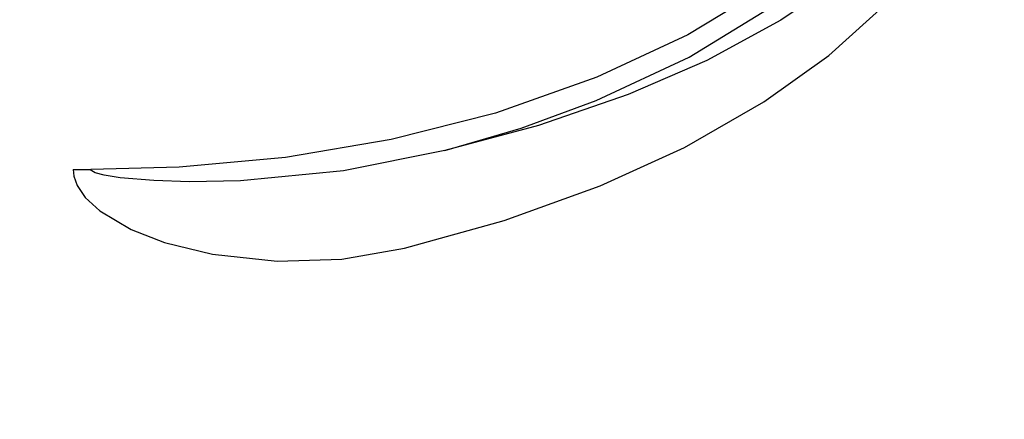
# Model space of a CAD drawing. Header units: millimetres. Extents: x 3811.49 to 3812.61, y 4795.07 to 4797.37.
# Tile 28 of 58: x 3812.2699 to 3812.3473, y 4796.2019 to 4796.2333. Entities that reach past the tile are written whole.
import ezdxf

# ---------------------------------------------------------------- set-up
doc = ezdxf.new("R2010")
doc.units = ezdxf.units.MM
doc.layers.add('SANINDUSA', color=3, linetype='Continuous')

msp = doc.modelspace()

# ---------------------------------------------------------------- linework, layer by layer
at = {"layer": 'SANINDUSA'}
msp.add_line((3812.274077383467, 4796.221525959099), (3812.27547570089, 4796.221525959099), dxfattribs=at)
at = {"layer": 'SANINDUSA', "flags": 128}
for points in [[(3812.303311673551, 4796.223030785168), (3812.309314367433, 4796.22479132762), (3812.315229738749, 4796.226964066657), (3812.322547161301, 4796.230379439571), (3812.329576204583, 4796.234666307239), (3812.332911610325, 4796.237181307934), (3812.336066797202, 4796.239963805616), (3812.339078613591, 4796.243133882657), (3812.341773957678, 4796.24662819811), (3812.344112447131, 4796.250556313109), (3812.345931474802, 4796.254910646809), (3812.347037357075, 4796.259516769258), (3812.347327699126, 4796.264440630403), (3812.346864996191, 4796.268577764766), (3812.345754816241, 4796.272689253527), (3812.343630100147, 4796.277432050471), (3812.340757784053, 4796.281861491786), (3812.33830556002, 4796.284820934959), (3812.335629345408, 4796.287536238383), (3812.32961335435, 4796.292401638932), (3812.324208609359, 4796.295807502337), (3812.318515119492, 4796.298712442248), (3812.311023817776, 4796.301726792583), (3812.30328120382, 4796.304074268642)], [(3812.329278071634, 4796.29079097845), (3812.333149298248, 4796.287821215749), (3812.336757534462, 4796.284459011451), (3812.339989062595, 4796.280686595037), (3812.342667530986, 4796.276574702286), (3812.344711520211, 4796.272050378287), (3812.34573561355, 4796.268279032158), (3812.346182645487, 4796.264375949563), (3812.345916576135, 4796.259877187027), (3812.344876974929, 4796.255512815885), (3812.343179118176, 4796.251460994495), (3812.34095383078, 4796.24772648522), (3812.337496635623, 4796.243404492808), (3812.333537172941, 4796.239595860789), (3812.329242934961, 4796.236278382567), (3812.322443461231, 4796.232134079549), (3812.315282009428, 4796.228797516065), (3812.307293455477, 4796.225974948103), (3812.299096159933, 4796.223881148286), (3812.290771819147, 4796.222472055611), (3812.282402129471, 4796.221703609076), (3812.27547570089, 4796.221525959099)], [(3812.338734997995, 4796.240186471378), (3812.334434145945, 4796.236477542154), (3812.329745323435, 4796.233278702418)], [(3812.328417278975, 4796.226846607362), (3812.333535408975, 4796.230510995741), (3812.338314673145, 4796.234829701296)], [(3812.329745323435, 4796.233278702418), (3812.323934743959, 4796.230117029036), (3812.317746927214, 4796.227437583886)], [(3812.317746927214, 4796.227437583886), (3812.310677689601, 4796.225005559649), (3812.303311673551, 4796.223030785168)], [(3812.315543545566, 4796.220246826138), (3812.322155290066, 4796.223263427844), (3812.328417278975, 4796.226846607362)], [(3812.303311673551, 4796.223030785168), (3812.2953336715, 4796.221427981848), (3812.287233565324, 4796.220643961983), (3812.283231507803, 4796.220567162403), (3812.280433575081, 4796.220654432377), (3812.277760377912, 4796.220886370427), (3812.276521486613, 4796.221084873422), (3812.275808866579, 4796.221276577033), (3812.275531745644, 4796.221424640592), (3812.275500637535, 4796.221458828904), (3812.27547908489, 4796.221501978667), (3812.27547570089, 4796.221525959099)], [(3812.274077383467, 4796.221525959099), (3812.274126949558, 4796.221020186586), (3812.274377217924, 4796.220282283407), (3812.275027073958, 4796.219317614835), (3812.276166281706, 4796.218272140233), (3812.278646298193, 4796.216815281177), (3812.281261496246, 4796.215799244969), (3812.285022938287, 4796.214865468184), (3812.290131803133, 4796.214310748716), (3812.295200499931, 4796.214481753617), (3812.30014128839, 4796.215336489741)], [(3812.30014128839, 4796.215336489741), (3812.307976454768, 4796.217527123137), (3812.315543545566, 4796.220246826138)]]:
    msp.add_lwpolyline(points, dxfattribs=at)
at = {"layer": 'SANINDUSA'}
msp.add_arc((3812.15394713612, 4796.175007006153), 0.1181729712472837, 351.8611511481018, 35.97857701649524, dxfattribs=at)

doc.saveas('drawing.dxf')
